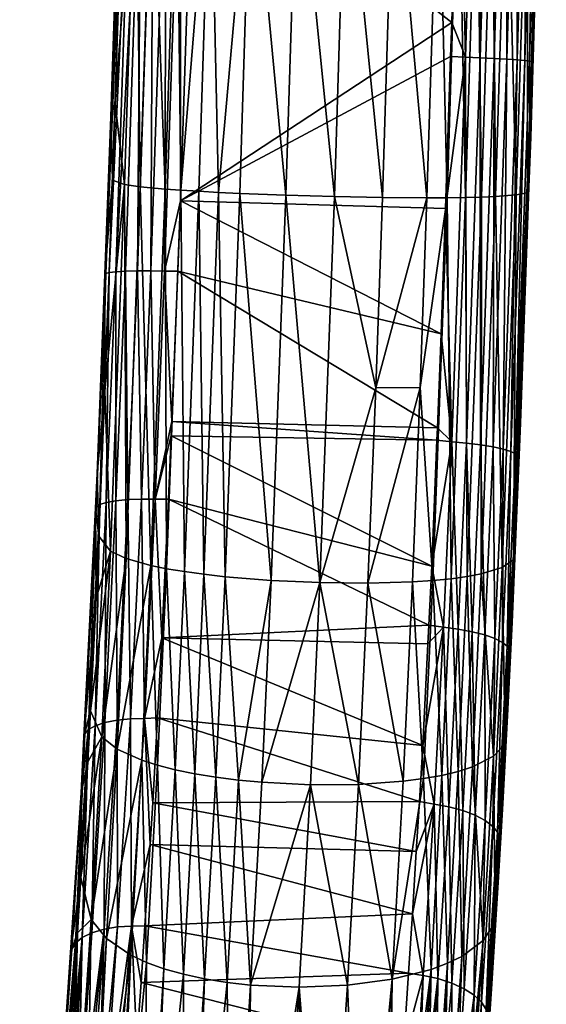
# Model space of a CAD drawing. Extents: x -0.094 to 0.094, y -0.18 to -0.001.
# Tile 25 of 256: x 0.012 to 0.022, y -0.162 to -0.143. Entities that reach past the tile are written whole.
import ezdxf

# ---------------------------------------------------------------- set-up
doc = ezdxf.new("R2010")
doc.units = 0
doc.layers.add('mesh', color=7, linetype='CONTINUOUS')

msp = doc.modelspace()

# ---------------------------------------------------------------- meshes
at = {"layer": 'mesh'}
mesh = msp.add_polyface(dxfattribs=at)
corners = [(0.020591, -0.136259, 0.09062), (0.020534, -0.138288, 0.090631), (0.01539, -0.138175, 0.091021), (0.015603, -0.1298, 0.091002), (0.015369, -0.139008, 0.091023), (0.01536, -0.139332, 0.091024), (0.020395, -0.143253, 0.090656), (0.014844, -0.138992, 0.090952), (0.014537, -0.148086, 0.091244), (0.014583, -0.138984, 0.090828), (0.015113, -0.139, 0.091016), (0.014806, -0.148091, 0.091308), (0.013914, -0.140362, 0.089634), (0.013955, -0.138967, 0.089632), (0.013968, -0.138967, 0.089886), (0.013759, -0.145087, 0.089735), (0.014035, -0.138969, 0.090154), (0.013659, -0.14814, 0.090178), (0.014163, -0.138972, 0.090414), (0.013727, -0.148121, 0.090445), (0.01435, -0.138977, 0.090644), (0.013855, -0.148104, 0.090705), (0.014856, -0.129779, 0.090816), (0.015118, -0.129787, 0.09094), (0.015386, -0.129794, 0.091003), (0.014623, -0.129773, 0.090633), (0.014436, -0.129769, 0.090402), (0.014307, -0.129766, 0.090143), (0.01424, -0.129765, 0.089875), (0.022135, -0.136303, 0.089254), (0.021944, -0.144012, 0.089074), (0.021908, -0.144003, 0.089329), (0.022041, -0.136301, 0.089545), (0.021815, -0.143991, 0.08962), (0.020888, -0.136268, 0.090551), (0.020661, -0.143924, 0.090624), (0.020775, -0.129711, 0.090587), (0.021448, -0.136283, 0.090286), (0.021465, -0.143964, 0.09015), (0.021222, -0.143949, 0.09036), (0.021692, -0.13629, 0.090076), (0.021175, -0.136276, 0.090446), (0.020949, -0.143936, 0.090519), (0.022165, -0.136304, 0.089005), (0.021892, -0.136296, 0.089825), (0.021666, -0.143978, 0.089899), (0.014016, -0.139354, 0.088276), (0.01414, -0.135433, 0.088212), (0.014229, -0.129765, 0.089618), (0.022107, -0.139496, 0.08849), (0.022233, -0.13523, 0.088434), (0.01425, -0.139383, 0.086397), (0.014333, -0.146449, 0.085695), (0.014561, -0.139399, 0.085537), (0.014818, -0.146494, 0.084943), (0.015045, -0.139415, 0.084782), (0.015124, -0.146516, 0.084618), (0.015698, -0.139431, 0.084166), (0.022084, -0.139507, 0.086572), (0.021867, -0.146565, 0.086752), (0.021866, -0.139509, 0.085698), (0.021464, -0.139508, 0.084922), (0.021648, -0.146608, 0.08588), (0.021194, -0.139507, 0.084581), (0.021245, -0.14664, 0.085105), (0.020879, -0.139504, 0.084278), (0.020973, -0.146651, 0.084765), (0.020524, -0.139501, 0.084014), (0.020658, -0.146659, 0.084461), (0.020133, -0.139498, 0.083792), (0.020302, -0.146664, 0.084197), (0.019268, -0.139488, 0.083485), (0.019911, -0.146666, 0.083974), (0.018334, -0.139476, 0.083368), (0.019044, -0.146659, 0.083664), (0.01739, -0.139462, 0.083445), (0.01811, -0.146642, 0.083544), (0.016493, -0.139447, 0.083715), (0.017164, -0.146614, 0.083617)]
mesh.append_faces([[corners[k] for k in face] for face in [(0, 1, 2, 2), (3, 0, 2, 2), (1, 4, 2, 2), (1, 5, 4, 4), (6, 5, 1, 1), (7, 8, 9, 9), (10, 11, 7, 7), (12, 13, 14, 14), (14, 15, 12, 12), (16, 17, 14, 14), (18, 19, 16, 16), (20, 21, 18, 18), (10, 4, 5, 5), (2, 4, 10, 10), (22, 7, 9, 9), (23, 10, 7, 7), (24, 2, 10, 10), (20, 25, 9, 9), (18, 25, 20, 20), (16, 26, 18, 18), (14, 27, 16, 16), (13, 28, 14, 14), (29, 30, 31, 31), (32, 31, 33, 33), (32, 29, 31, 31), (1, 34, 35, 35), (0, 34, 1, 1), (0, 36, 34, 34), (37, 38, 39, 39), (37, 40, 38, 38), (41, 39, 42, 42), (41, 37, 39, 39), (29, 43, 30, 30), (44, 33, 45, 45), (44, 32, 33, 33), (40, 45, 38, 38), (40, 44, 45, 45), (34, 42, 35, 35), (34, 41, 42, 42), (46, 13, 12, 12), (47, 13, 46, 46), (47, 48, 13, 13), (43, 49, 30, 30), (43, 50, 49, 49), (51, 47, 46, 46), (52, 53, 51, 51), (54, 55, 53, 53), (56, 57, 55, 55), (58, 49, 50, 50), (58, 59, 49, 49), (60, 59, 58, 58), (61, 62, 60, 60), (63, 64, 61, 61), (65, 66, 63, 63), (67, 68, 65, 65), (69, 70, 67, 67), (71, 72, 69, 69), (73, 74, 71, 71), (75, 76, 73, 73), (77, 78, 75, 75)]])
mesh = msp.add_polyface(dxfattribs=at)
corners = [(0.013659, -0.14814, 0.090178), (0.013641, -0.148152, 0.090016), (0.013759, -0.145087, 0.089735), (0.014844, -0.138992, 0.090952), (0.014806, -0.148091, 0.091308), (0.014537, -0.148086, 0.091244), (0.013968, -0.138967, 0.089886), (0.014035, -0.138969, 0.090154), (0.013727, -0.148121, 0.090445), (0.014163, -0.138972, 0.090414), (0.013855, -0.148104, 0.090705), (0.01435, -0.138977, 0.090644), (0.014042, -0.148092, 0.090935), (0.014276, -0.148086, 0.091119), (0.014583, -0.138984, 0.090828), (0.021908, -0.144003, 0.089329), (0.021944, -0.144012, 0.089074), (0.02191, -0.145221, 0.089085), (0.021815, -0.143991, 0.08962), (0.021637, -0.151649, 0.08994), (0.020534, -0.138288, 0.090631), (0.020661, -0.143924, 0.090624), (0.020395, -0.143253, 0.090656), (0.020372, -0.143912, 0.090695), (0.020272, -0.146875, 0.090868), (0.020394, -0.151414, 0.091216), (0.021222, -0.143949, 0.09036), (0.021465, -0.143964, 0.09015), (0.021197, -0.151514, 0.090751), (0.020949, -0.143936, 0.090519), (0.020954, -0.151474, 0.090958), (0.021666, -0.143978, 0.089899), (0.021545, -0.151604, 0.090228), (0.021397, -0.151558, 0.090503), (0.020681, -0.15144, 0.091114), (0.013843, -0.144829, 0.088365), (0.014016, -0.139354, 0.088276), (0.013789, -0.146319, 0.088449), (0.013642, -0.150429, 0.08868), (0.013914, -0.140362, 0.089634), (0.02193, -0.145481, 0.088567), (0.022107, -0.139496, 0.08849), (0.021896, -0.146458, 0.088649), (0.01425, -0.139383, 0.086397), (0.018913, -0.150366, 0.08394), (0.019044, -0.146659, 0.083664), (0.01811, -0.146642, 0.083544), (0.016493, -0.139447, 0.083715), (0.015698, -0.139431, 0.084166), (0.015853, -0.146559, 0.084085), (0.014022, -0.146404, 0.086553), (0.014333, -0.146449, 0.085695), (0.014818, -0.146494, 0.084943), (0.014561, -0.139399, 0.085537), (0.015124, -0.146516, 0.084618), (0.015045, -0.139415, 0.084782), (0.015471, -0.146538, 0.084331), (0.021867, -0.146565, 0.086752), (0.021866, -0.139509, 0.085698), (0.021648, -0.146608, 0.08588), (0.021464, -0.139508, 0.084922), (0.021245, -0.14664, 0.085105), (0.021194, -0.139507, 0.084581), (0.020973, -0.146651, 0.084765), (0.020879, -0.139504, 0.084278), (0.020658, -0.146659, 0.084461), (0.020524, -0.139501, 0.084014), (0.020302, -0.146664, 0.084197), (0.020133, -0.139498, 0.083792), (0.019911, -0.146666, 0.083974), (0.019268, -0.139488, 0.083485), (0.018334, -0.139476, 0.083368), (0.01739, -0.139462, 0.083445), (0.017164, -0.146614, 0.083617), (0.016267, -0.146579, 0.083883), (0.015115, -0.146721, 0.091217), (0.01536, -0.139332, 0.091024), (0.020188, -0.149316, 0.091011), (0.015061, -0.148096, 0.091354), (0.015113, -0.139, 0.091016)]
mesh.append_faces([[corners[k] for k in face] for face in [(0, 1, 2, 2), (3, 4, 5, 5), (6, 0, 2, 2), (7, 8, 0, 0), (9, 10, 8, 8), (11, 12, 10, 10), (13, 12, 11, 11), (13, 14, 5, 5), (11, 14, 13, 13), (15, 16, 17, 17), (18, 15, 19, 19), (20, 21, 22, 22), (21, 23, 22, 22), (21, 24, 23, 23), (25, 24, 21, 21), (26, 27, 28, 28), (29, 26, 30, 30), (31, 18, 32, 32), (27, 31, 33, 33), (21, 29, 34, 34), (2, 35, 36, 36), (2, 37, 35, 35), (1, 37, 2, 2), (1, 38, 37, 37), (36, 39, 2, 2), (16, 40, 17, 17), (16, 41, 40, 40), (40, 42, 17, 17), (43, 36, 35, 35), (44, 45, 46, 46), (47, 48, 49, 49), (50, 35, 37, 37), (50, 43, 35, 35), (51, 43, 50, 50), (52, 53, 51, 51), (54, 55, 52, 52), (56, 48, 54, 54), (56, 49, 48, 48), (57, 40, 41, 41), (57, 42, 40, 40), (58, 59, 57, 57), (60, 61, 59, 59), (62, 63, 61, 61), (64, 65, 63, 63), (66, 67, 65, 65), (68, 69, 67, 67), (70, 45, 69, 69), (71, 46, 45, 45), (72, 73, 46, 46), (47, 74, 73, 73), (49, 74, 47, 47), (22, 75, 76, 76), (75, 77, 78, 78), (75, 24, 77, 77), (75, 23, 24, 24), (22, 23, 75, 75), (79, 75, 4, 4), (75, 78, 4, 4), (79, 76, 75, 75)]])
mesh = msp.add_polyface(dxfattribs=at)
corners = [(0.014936, -0.151299, 0.091673), (0.020103, -0.151386, 0.091325), (0.020003, -0.15384, 0.091697), (0.014947, -0.151024, 0.091646), (0.020113, -0.151144, 0.091288), (0.015061, -0.148096, 0.091354), (0.020188, -0.149316, 0.091011), (0.021473, -0.155399, 0.090675), (0.021637, -0.151649, 0.08994), (0.021596, -0.153616, 0.08998), (0.021668, -0.151679, 0.089774), (0.02191, -0.145221, 0.089085), (0.021908, -0.144003, 0.089329), (0.021545, -0.151604, 0.090228), (0.021382, -0.155324, 0.090956), (0.021815, -0.143991, 0.08962), (0.020394, -0.151414, 0.091216), (0.020272, -0.146875, 0.090868), (0.020235, -0.155026, 0.091919), (0.019945, -0.154987, 0.092016), (0.020954, -0.151474, 0.090958), (0.021036, -0.155178, 0.091467), (0.020793, -0.155116, 0.091669), (0.021197, -0.151514, 0.090751), (0.021222, -0.143949, 0.09036), (0.020681, -0.15144, 0.091114), (0.020521, -0.155065, 0.091821), (0.020949, -0.143936, 0.090519), (0.021397, -0.151558, 0.090503), (0.021235, -0.155249, 0.091225), (0.021666, -0.143978, 0.089899), (0.021465, -0.143964, 0.09015), (0.020661, -0.143924, 0.090624), (0.021567, -0.154934, 0.089722), (0.021503, -0.155428, 0.090536), (0.021634, -0.153368, 0.089444), (0.021732, -0.151053, 0.089033), (0.021896, -0.146458, 0.088649), (0.019781, -0.150362, 0.084257), (0.018913, -0.150366, 0.08394), (0.018762, -0.154169, 0.084451), (0.019911, -0.146666, 0.083974), (0.020302, -0.146664, 0.084197), (0.021648, -0.146608, 0.08588), (0.021598, -0.153715, 0.087561), (0.021867, -0.146565, 0.086752), (0.021375, -0.153865, 0.086697), (0.021245, -0.14664, 0.085105), (0.020969, -0.15399, 0.085924), (0.020973, -0.146651, 0.084765), (0.020696, -0.154041, 0.085582), (0.020658, -0.146659, 0.084461), (0.020379, -0.154084, 0.085275), (0.020023, -0.154118, 0.085006), (0.01963, -0.154144, 0.084777), (0.019044, -0.146659, 0.083664), (0.021205, -0.157539, 0.087569), (0.021432, -0.157296, 0.088414)]
mesh.append_faces([[corners[k] for k in face] for face in [(0, 1, 2, 2), (3, 4, 1, 1), (5, 6, 4, 4), (7, 8, 9, 9), (8, 10, 9, 9), (8, 11, 10, 10), (12, 11, 8, 8), (13, 7, 14, 14), (13, 8, 7, 7), (15, 8, 13, 13), (16, 6, 17, 17), (4, 6, 16, 16), (16, 1, 4, 4), (16, 2, 1, 1), (18, 2, 16, 16), (18, 19, 2, 2), (20, 21, 22, 22), (20, 23, 21, 21), (24, 23, 20, 20), (25, 22, 26, 26), (25, 20, 22, 22), (27, 20, 25, 25), (28, 14, 29, 29), (28, 13, 14, 14), (30, 13, 28, 28), (23, 29, 21, 21), (23, 28, 29, 29), (31, 28, 23, 23), (16, 26, 18, 18), (16, 25, 26, 26), (32, 25, 16, 16), (9, 33, 34, 34), (9, 35, 33, 33), (10, 35, 9, 9), (10, 36, 35, 35), (11, 36, 10, 10), (11, 37, 36, 36), (38, 39, 40, 40), (38, 41, 39, 39), (42, 41, 38, 38), (43, 44, 45, 45), (43, 46, 44, 44), (47, 46, 43, 43), (47, 48, 46, 46), (49, 48, 47, 47), (49, 50, 48, 48), (51, 50, 49, 49), (51, 52, 50, 50), (42, 52, 51, 51), (42, 53, 52, 52), (38, 53, 42, 42), (38, 54, 53, 53), (40, 54, 38, 38), (41, 55, 39, 39), (56, 46, 48, 48), (57, 44, 46, 46), (33, 35, 44, 44), (44, 37, 45, 45), (44, 36, 37, 37), (35, 36, 44, 44)]])
mesh = msp.add_polyface(dxfattribs=at)
corners = [(0.014879, -0.152534, 0.091918), (0.020003, -0.15384, 0.091697), (0.019945, -0.154987, 0.092016), (0.014936, -0.151299, 0.091673), (0.014947, -0.151024, 0.091646), (0.020103, -0.151386, 0.091325), (0.015061, -0.148096, 0.091354), (0.020113, -0.151144, 0.091288), (0.013474, -0.15268, 0.090741), (0.013458, -0.152709, 0.090544), (0.013492, -0.152031, 0.090372), (0.014537, -0.148086, 0.091244), (0.014806, -0.148091, 0.091308), (0.014624, -0.152534, 0.091863), (0.014142, -0.15681, 0.092853), (0.014093, -0.152543, 0.091674), (0.014355, -0.152533, 0.091798), (0.013879, -0.156836, 0.092731), (0.013859, -0.152565, 0.091491), (0.013644, -0.156882, 0.092553), (0.013671, -0.152597, 0.091262), (0.013456, -0.156946, 0.092331), (0.013542, -0.152636, 0.091005), (0.013325, -0.157022, 0.092082), (0.013256, -0.157103, 0.091826), (0.014276, -0.148086, 0.091119), (0.014042, -0.148092, 0.090935), (0.013855, -0.148104, 0.090705), (0.013727, -0.148121, 0.090445), (0.013659, -0.14814, 0.090178), (0.013641, -0.148152, 0.090016), (0.014412, -0.156803, 0.092918), (0.013642, -0.150429, 0.08868), (0.013524, -0.153252, 0.089064), (0.013473, -0.15446, 0.089229), (0.013236, -0.157159, 0.091678), (0.014022, -0.146404, 0.086553), (0.013789, -0.146319, 0.088449), (0.017827, -0.154159, 0.08431), (0.018762, -0.154169, 0.084451), (0.018913, -0.150366, 0.08394), (0.01375, -0.153549, 0.087188), (0.014539, -0.153826, 0.085615), (0.014667, -0.157716, 0.086117), (0.014845, -0.153888, 0.0853), (0.014058, -0.153692, 0.086347), (0.014333, -0.146449, 0.085695), (0.014818, -0.146494, 0.084943), (0.015124, -0.146516, 0.084618), (0.015191, -0.153945, 0.085025), (0.015471, -0.146538, 0.084331), (0.015572, -0.153997, 0.084791), (0.016882, -0.154116, 0.08436), (0.016267, -0.146579, 0.083883), (0.015985, -0.154043, 0.084601), (0.017164, -0.146614, 0.083617), (0.01811, -0.146642, 0.083544), (0.015853, -0.146559, 0.084085), (0.014754, -0.155234, 0.092463)]
mesh.append_faces([[corners[k] for k in face] for face in [(0, 1, 2, 2), (3, 1, 0, 0), (4, 5, 3, 3), (6, 7, 4, 4), (8, 9, 10, 10), (11, 12, 13, 13), (13, 3, 0, 0), (13, 4, 3, 3), (12, 4, 13, 13), (12, 6, 4, 4), (14, 15, 16, 16), (17, 18, 15, 15), (19, 20, 18, 18), (21, 22, 20, 20), (23, 8, 22, 22), (24, 9, 8, 8), (15, 25, 16, 16), (15, 26, 25, 25), (18, 26, 15, 15), (18, 27, 26, 26), (20, 27, 18, 18), (20, 28, 27, 27), (22, 28, 20, 20), (22, 29, 28, 28), (8, 29, 22, 22), (8, 30, 29, 29), (10, 30, 8, 8), (16, 13, 31, 31), (16, 11, 13, 13), (25, 11, 16, 16), (10, 32, 30, 30), (10, 33, 32, 32), (9, 33, 10, 10), (9, 34, 33, 33), (35, 34, 9, 9), (36, 37, 32, 32), (38, 39, 40, 40), (33, 34, 41, 41), (42, 43, 44, 44), (41, 32, 33, 33), (41, 36, 32, 32), (45, 36, 41, 41), (45, 46, 36, 36), (42, 46, 45, 45), (42, 47, 46, 46), (44, 47, 42, 42), (44, 48, 47, 47), (49, 48, 44, 44), (49, 50, 48, 48), (51, 50, 49, 49), (52, 53, 54, 54), (52, 55, 53, 53), (38, 55, 52, 52), (38, 56, 55, 55), (40, 56, 38, 38), (51, 57, 50, 50), (57, 54, 53, 53), (51, 54, 57, 57), (0, 2, 58, 58), (13, 0, 58, 58)]])
mesh = msp.add_polyface(dxfattribs=at)
corners = [(0.014577, -0.15845, 0.093535), (0.019704, -0.159392, 0.093546), (0.014523, -0.159262, 0.093924), (0.014668, -0.156795, 0.092984), (0.019763, -0.15842, 0.093132), (0.012997, -0.161299, 0.093592), (0.012974, -0.161364, 0.093466), (0.013181, -0.158251, 0.091956), (0.014412, -0.156803, 0.092918), (0.013236, -0.157159, 0.091678), (0.013256, -0.157103, 0.091826), (0.014142, -0.15681, 0.092853), (0.014355, -0.152533, 0.091798), (0.013879, -0.156836, 0.092731), (0.014093, -0.152543, 0.091674), (0.013644, -0.156882, 0.092553), (0.013859, -0.152565, 0.091491), (0.013456, -0.156946, 0.092331), (0.013671, -0.152597, 0.091262), (0.013325, -0.157022, 0.092082), (0.013542, -0.152636, 0.091005), (0.013474, -0.15268, 0.090741), (0.013458, -0.152709, 0.090544), (0.013069, -0.161182, 0.093834), (0.013201, -0.161071, 0.09407), (0.013391, -0.160977, 0.094281), (0.013627, -0.160907, 0.094451), (0.013891, -0.160865, 0.094569), (0.014162, -0.160851, 0.094634), (0.013364, -0.156653, 0.089778), (0.013473, -0.15446, 0.089229), (0.013314, -0.157652, 0.090028), (0.013176, -0.159904, 0.090986), (0.014058, -0.153692, 0.086347), (0.01375, -0.153549, 0.087188), (0.013581, -0.157165, 0.087944), (0.013378, -0.160722, 0.089249), (0.013885, -0.157403, 0.087128), (0.014539, -0.153826, 0.085615), (0.014667, -0.157716, 0.086117), (0.014792, -0.161678, 0.087274), (0.015011, -0.157804, 0.085853), (0.014363, -0.157619, 0.08642), (0.01445, -0.161554, 0.087525), (0.013675, -0.161089, 0.088479), (0.014148, -0.161413, 0.087811), (0.015392, -0.157882, 0.08563), (0.015572, -0.153997, 0.084791), (0.015191, -0.153945, 0.085025), (0.014845, -0.153888, 0.0853), (0.015172, -0.161786, 0.087063), (0.016242, -0.158004, 0.085316), (0.015985, -0.154043, 0.084601), (0.015804, -0.157949, 0.085451), (0.016882, -0.154116, 0.08436), (0.016021, -0.161946, 0.086763), (0.016478, -0.161997, 0.086678), (0.0167, -0.158047, 0.085228), (0.015583, -0.161876, 0.086892), (0.014754, -0.155234, 0.092463), (0.019828, -0.157333, 0.092668), (0.014624, -0.152534, 0.091863)]
mesh.append_faces([[corners[k] for k in face] for face in [(0, 1, 2, 2), (3, 4, 0, 0), (5, 6, 7, 7), (8, 3, 0, 0), (7, 9, 10, 10), (11, 12, 8, 8), (13, 14, 11, 11), (15, 16, 13, 13), (17, 18, 15, 15), (19, 20, 17, 17), (10, 21, 19, 19), (9, 22, 10, 10), (10, 5, 7, 7), (19, 23, 10, 10), (17, 24, 19, 19), (15, 25, 17, 17), (13, 26, 15, 15), (11, 27, 13, 13), (11, 28, 27, 27), (8, 28, 11, 11), (8, 2, 28, 28), (0, 2, 8, 8), (9, 29, 30, 30), (7, 29, 9, 9), (7, 31, 29, 29), (32, 31, 7, 7), (33, 34, 35, 35), (36, 35, 32, 32), (37, 35, 36, 36), (37, 33, 35, 35), (38, 33, 37, 37), (35, 31, 32, 32), (35, 29, 31, 31), (34, 29, 35, 35), (34, 30, 29, 29), (39, 40, 41, 41), (42, 43, 39, 39), (44, 45, 42, 42), (46, 47, 48, 48), (49, 41, 48, 48), (49, 39, 41, 41), (38, 42, 39, 39), (37, 42, 38, 38), (37, 44, 42, 42), (36, 44, 37, 37), (41, 46, 48, 48), (41, 50, 46, 46), (40, 50, 41, 41), (51, 52, 53, 53), (51, 54, 52, 52), (55, 51, 53, 53), (56, 57, 51, 51), (47, 53, 52, 52), (46, 53, 47, 47), (46, 58, 53, 53), (50, 58, 46, 46), (59, 60, 3, 3), (8, 59, 3, 3), (8, 61, 59, 59)]])
mesh = msp.add_polyface(dxfattribs=at)
corners = [(0.014577, -0.15845, 0.093535), (0.019763, -0.15842, 0.093132), (0.019704, -0.159392, 0.093546), (0.014668, -0.156795, 0.092984), (0.019828, -0.157333, 0.092668), (0.021473, -0.155399, 0.090675), (0.021314, -0.159107, 0.091665), (0.021282, -0.159019, 0.091864), (0.021503, -0.155428, 0.090536), (0.021596, -0.153616, 0.08998), (0.021382, -0.155324, 0.090956), (0.021192, -0.158906, 0.092132), (0.019631, -0.160606, 0.094064), (0.020051, -0.158473, 0.093043), (0.020235, -0.155026, 0.091919), (0.019927, -0.15535, 0.092117), (0.019945, -0.154987, 0.092016), (0.020793, -0.155116, 0.091669), (0.020849, -0.15869, 0.092618), (0.020608, -0.158599, 0.092809), (0.021036, -0.155178, 0.091467), (0.020521, -0.155065, 0.091821), (0.020336, -0.158526, 0.092952), (0.02128, -0.159778, 0.091871), (0.021235, -0.155249, 0.091225), (0.021047, -0.158794, 0.092388), (0.021295, -0.160002, 0.091459), (0.021388, -0.158461, 0.090775), (0.021476, -0.156744, 0.090262), (0.021567, -0.154934, 0.089722), (0.021432, -0.157296, 0.088414), (0.021205, -0.157539, 0.087569), (0.021239, -0.160777, 0.089694), (0.020795, -0.157747, 0.08681), (0.021007, -0.161127, 0.088888), (0.02052, -0.157835, 0.086473), (0.020591, -0.161437, 0.088166), (0.020202, -0.157912, 0.086169), (0.020314, -0.161572, 0.087846), (0.019844, -0.157976, 0.085902), (0.019993, -0.161693, 0.087559), (0.019451, -0.158027, 0.085673), (0.019237, -0.161883, 0.08709), (0.0167, -0.158047, 0.085228), (0.016882, -0.154116, 0.08436), (0.016242, -0.158004, 0.085316), (0.017827, -0.154159, 0.08431), (0.018581, -0.158089, 0.085343), (0.017645, -0.158095, 0.085192), (0.018363, -0.162, 0.08678), (0.018762, -0.154169, 0.084451), (0.01963, -0.154144, 0.084777), (0.020023, -0.154118, 0.085006), (0.020379, -0.154084, 0.085275), (0.020696, -0.154041, 0.085582), (0.020969, -0.15399, 0.085924), (0.021375, -0.153865, 0.086697), (0.021598, -0.153715, 0.087561), (0.014754, -0.155234, 0.092463)]
mesh.append_faces([[corners[k] for k in face] for face in [(0, 1, 2, 2), (3, 4, 1, 1), (5, 6, 7, 7), (5, 8, 6, 6), (9, 8, 5, 5), (10, 7, 11, 11), (10, 5, 7, 7), (12, 2, 13, 13), (14, 15, 16, 16), (14, 4, 15, 15), (13, 4, 14, 14), (13, 1, 4, 4), (2, 1, 13, 13), (17, 18, 19, 19), (17, 20, 18, 18), (21, 19, 22, 22), (21, 17, 19, 19), (6, 23, 7, 7), (24, 11, 25, 25), (24, 10, 11, 11), (20, 25, 18, 18), (20, 24, 25, 25), (14, 22, 13, 13), (14, 21, 22, 22), (6, 26, 23, 23), (6, 27, 26, 26), (8, 27, 6, 6), (8, 28, 27, 27), (29, 28, 8, 8), (30, 28, 29, 29), (31, 32, 30, 30), (33, 34, 31, 31), (35, 36, 33, 33), (37, 38, 35, 35), (39, 40, 37, 37), (41, 42, 39, 39), (32, 28, 30, 30), (32, 27, 28, 28), (43, 44, 45, 45), (43, 46, 44, 44), (47, 42, 41, 41), (48, 49, 47, 47), (48, 46, 43, 43), (47, 46, 48, 48), (47, 50, 46, 46), (41, 50, 47, 47), (41, 51, 50, 50), (39, 51, 41, 41), (39, 52, 51, 51), (37, 52, 39, 39), (37, 53, 52, 52), (35, 53, 37, 37), (35, 54, 53, 53), (33, 54, 35, 35), (33, 55, 54, 54), (31, 55, 33, 33), (30, 56, 31, 31), (29, 57, 30, 30), (58, 15, 4, 4), (58, 16, 15, 15)]])
mesh = msp.add_polyface(dxfattribs=at)
corners = [(0.01313, -0.16768, 0.09812), (0.013508, -0.164947, 0.096641), (0.013609, -0.164939, 0.096671), (0.013203, -0.166371, 0.097283), (0.013348, -0.164982, 0.096552), (0.01323, -0.165007, 0.096487), (0.012969, -0.166426, 0.097105), (0.013114, -0.165052, 0.096383), (0.012999, -0.165098, 0.09628), (0.012926, -0.165147, 0.096175), (0.012779, -0.166509, 0.096887), (0.013627, -0.160907, 0.094451), (0.013891, -0.160865, 0.094569), (0.014162, -0.160851, 0.094634), (0.014348, -0.161946, 0.095207), (0.014267, -0.163099, 0.095806), (0.01442, -0.160846, 0.094681), (0.014523, -0.159262, 0.093924), (0.013391, -0.160977, 0.094281), (0.013201, -0.161071, 0.09407), (0.013256, -0.157103, 0.091826), (0.013069, -0.161182, 0.093834), (0.012997, -0.161299, 0.093592), (0.013325, -0.157022, 0.092082), (0.013456, -0.156946, 0.092331), (0.013644, -0.156882, 0.092553), (0.013879, -0.156836, 0.092731), (0.013111, -0.160978, 0.091443), (0.012698, -0.165495, 0.09547), (0.012754, -0.166097, 0.094147), (0.012974, -0.161364, 0.093466), (0.013176, -0.159904, 0.090986), (0.013181, -0.158251, 0.091956), (0.013849, -0.167831, 0.09097), (0.01445, -0.161554, 0.087525), (0.014148, -0.161413, 0.087811), (0.012853, -0.16653, 0.093343), (0.013378, -0.160722, 0.089249), (0.014667, -0.157716, 0.086117), (0.014792, -0.161678, 0.087274), (0.014363, -0.157619, 0.08642), (0.013675, -0.161089, 0.088479), (0.013344, -0.167485, 0.091585), (0.014517, -0.168114, 0.090483), (0.015172, -0.161786, 0.087063), (0.013816, -0.164922, 0.096733), (0.01256, -0.166789, 0.096286), (0.01272, -0.165377, 0.095702), (0.012827, -0.165214, 0.096032), (0.012603, -0.16667, 0.096526), (0.013837, -0.16715, 0.097918), (0.014138, -0.164931, 0.096758), (0.012706, -0.166559, 0.096769), (0.013732, -0.16775, 0.091113), (0.014399, -0.168064, 0.09057), (0.012962, -0.167004, 0.092461), (0.013266, -0.167387, 0.091764), (0.01516, -0.168279, 0.090217)]
mesh.append_faces([[corners[k] for k in face] for face in [(0, 1, 2, 2), (0, 3, 1, 1), (3, 4, 1, 1), (3, 5, 4, 4), (6, 5, 3, 3), (6, 7, 5, 5), (8, 7, 6, 6), (9, 8, 10, 10), (11, 5, 7, 7), (11, 4, 5, 5), (11, 1, 4, 4), (12, 1, 11, 11), (12, 2, 1, 1), (13, 2, 12, 12), (13, 14, 15, 15), (13, 16, 14, 14), (17, 16, 13, 13), (7, 18, 11, 11), (7, 19, 18, 18), (8, 19, 7, 7), (8, 9, 19, 19), (20, 21, 22, 22), (23, 19, 21, 21), (24, 18, 19, 19), (25, 11, 18, 18), (26, 12, 11, 11), (27, 28, 29, 29), (27, 30, 28, 28), (31, 30, 27, 27), (31, 32, 30, 30), (33, 34, 35, 35), (27, 29, 36, 36), (37, 31, 27, 27), (38, 34, 39, 39), (40, 35, 34, 34), (41, 42, 35, 35), (39, 43, 44, 44), (0, 2, 45, 45), (46, 28, 47, 47), (47, 48, 49, 49), (50, 45, 51, 51), (48, 9, 52, 52), (47, 28, 30, 30), (45, 15, 51, 51), (45, 13, 15, 15), (45, 2, 13, 13), (22, 47, 30, 30), (21, 47, 22, 22), (21, 48, 47, 47), (19, 48, 21, 21), (19, 9, 48, 48), (42, 53, 35, 35), (54, 39, 34, 34), (37, 55, 56, 56), (27, 55, 37, 37), (36, 55, 27, 27), (56, 42, 41, 41), (37, 56, 41, 41), (54, 43, 39, 39), (43, 57, 44, 44)]])
mesh = msp.add_polyface(dxfattribs=at)
corners = [(0.014267, -0.163099, 0.095806), (0.019453, -0.163235, 0.095427), (0.019322, -0.165184, 0.096437), (0.014348, -0.161946, 0.095207), (0.019553, -0.161764, 0.094665), (0.01442, -0.160846, 0.094681), (0.019631, -0.160606, 0.094064), (0.014523, -0.159262, 0.093924), (0.019704, -0.159392, 0.093546), (0.020975, -0.162331, 0.093759), (0.021064, -0.16247, 0.093504), (0.020803, -0.16583, 0.095387), (0.021192, -0.158906, 0.092132), (0.021282, -0.159019, 0.091864), (0.020051, -0.158473, 0.093043), (0.019838, -0.161807, 0.094621), (0.019604, -0.165227, 0.096391), (0.020608, -0.158599, 0.092809), (0.020634, -0.162068, 0.094221), (0.020394, -0.161958, 0.094402), (0.020849, -0.15869, 0.092618), (0.020336, -0.158526, 0.092952), (0.020123, -0.16187, 0.094536), (0.021094, -0.162584, 0.093291), (0.02128, -0.159778, 0.091871), (0.020831, -0.162195, 0.094003), (0.020733, -0.165748, 0.095535), (0.021047, -0.158794, 0.092388), (0.020402, -0.165484, 0.096002), (0.019721, -0.165245, 0.096373), (0.021175, -0.161974, 0.092335), (0.021295, -0.160002, 0.091459), (0.019156, -0.168237, 0.090581), (0.019993, -0.161693, 0.087559), (0.019237, -0.161883, 0.08709), (0.019858, -0.167989, 0.091104), (0.020314, -0.161572, 0.087846), (0.020388, -0.167662, 0.091767), (0.021007, -0.161127, 0.088888), (0.020591, -0.161437, 0.088166), (0.021239, -0.160777, 0.089694), (0.018363, -0.162, 0.08678), (0.018609, -0.16837, 0.090288), (0.021205, -0.157539, 0.087569), (0.020795, -0.157747, 0.08681), (0.02052, -0.157835, 0.086473), (0.020202, -0.157912, 0.086169), (0.019844, -0.157976, 0.085902), (0.021388, -0.158461, 0.090775), (0.015371, -0.168333, 0.09013), (0.016021, -0.161946, 0.086763), (0.015583, -0.161876, 0.086892), (0.018581, -0.158089, 0.085343), (0.017645, -0.158095, 0.085192), (0.017424, -0.162039, 0.08664), (0.016478, -0.161997, 0.086678), (0.016412, -0.168466, 0.08995), (0.015804, -0.157949, 0.085451), (0.016242, -0.158004, 0.085316), (0.0167, -0.158047, 0.085228), (0.020088, -0.165346, 0.096225), (0.020888, -0.16623, 0.09455), (0.020153, -0.167837, 0.091414), (0.02057, -0.167487, 0.092114), (0.020813, -0.167092, 0.09289), (0.020854, -0.166653, 0.093736), (0.017925, -0.168442, 0.090103), (0.016085, -0.168424, 0.090007), (0.015172, -0.161786, 0.087063), (0.01516, -0.168279, 0.090217)]
mesh.append_faces([[corners[k] for k in face] for face in [(0, 1, 2, 2), (3, 1, 0, 0), (3, 4, 1, 1), (5, 4, 3, 3), (5, 6, 4, 4), (7, 6, 5, 5), (7, 8, 6, 6), (9, 10, 11, 11), (12, 10, 9, 9), (12, 13, 10, 10), (6, 14, 15, 15), (1, 15, 16, 16), (4, 15, 1, 1), (4, 6, 15, 15), (17, 18, 19, 19), (17, 20, 18, 18), (21, 19, 22, 22), (21, 17, 19, 19), (13, 23, 10, 10), (13, 24, 23, 23), (25, 9, 26, 26), (27, 9, 25, 25), (27, 12, 9, 9), (18, 28, 19, 19), (18, 25, 28, 28), (20, 25, 18, 18), (20, 27, 25, 25), (15, 22, 29, 29), (14, 22, 15, 15), (14, 21, 22, 22), (24, 30, 23, 23), (24, 31, 30, 30), (32, 33, 34, 34), (33, 35, 36, 36), (37, 38, 39, 39), (30, 31, 40, 40), (41, 42, 34, 34), (43, 38, 40, 40), (44, 39, 38, 38), (45, 36, 39, 39), (46, 33, 36, 36), (47, 34, 33, 33), (31, 48, 40, 40), (49, 50, 51, 51), (52, 41, 34, 34), (53, 54, 41, 41), (55, 54, 53, 53), (55, 56, 54, 54), (50, 57, 51, 51), (55, 58, 50, 50), (53, 59, 55, 55), (22, 19, 60, 60), (23, 30, 61, 61), (62, 39, 36, 36), (38, 63, 40, 40), (40, 61, 30, 30), (64, 65, 40, 40), (54, 66, 41, 41), (67, 55, 50, 50), (68, 69, 51, 51)]])
mesh = msp.add_polyface(dxfattribs=at)
corners = [(0.014138, -0.164931, 0.096758), (0.019207, -0.166644, 0.097197), (0.013837, -0.16715, 0.097918), (0.019322, -0.165184, 0.096437), (0.014267, -0.163099, 0.095806), (0.018796, -0.168983, 0.098443), (0.020123, -0.16187, 0.094536), (0.019886, -0.16529, 0.096306), (0.019721, -0.165245, 0.096373), (0.021064, -0.16247, 0.093504), (0.020822, -0.165885, 0.095282), (0.020803, -0.16583, 0.095387), (0.020975, -0.162331, 0.093759), (0.020733, -0.165748, 0.095535), (0.019453, -0.163235, 0.095427), (0.019604, -0.165227, 0.096391), (0.020867, -0.166019, 0.09503), (0.021094, -0.162584, 0.093291), (0.019838, -0.161807, 0.094621), (0.020689, -0.168014, 0.096072), (0.019181, -0.169109, 0.098414), (0.020217, -0.169887, 0.097533), (0.020388, -0.167662, 0.091767), (0.020297, -0.168827, 0.092365), (0.020518, -0.167565, 0.091962), (0.020729, -0.168282, 0.093557), (0.020549, -0.169475, 0.094203), (0.020854, -0.166653, 0.093736), (0.019456, -0.168163, 0.090743), (0.019993, -0.161693, 0.087559), (0.019156, -0.168237, 0.090581), (0.020314, -0.161572, 0.087846), (0.019858, -0.167989, 0.091104), (0.020077, -0.167894, 0.091302), (0.021007, -0.161127, 0.088888), (0.020402, -0.165484, 0.096002), (0.020831, -0.162195, 0.094003), (0.020593, -0.165612, 0.095779), (0.020088, -0.165346, 0.096225), (0.020394, -0.161958, 0.094402), (0.01933, -0.169178, 0.098366), (0.019068, -0.169072, 0.098423), (0.019535, -0.169273, 0.0983), (0.019831, -0.169462, 0.098111), (0.020149, -0.16979, 0.097676), (0.020233, -0.169948, 0.097431), (0.020069, -0.169674, 0.097846), (0.020888, -0.16623, 0.09455), (0.020599, -0.168676, 0.095838), (0.020652, -0.169105, 0.095031), (0.020489, -0.168656, 0.092749), (0.020813, -0.167092, 0.09289), (0.02057, -0.167487, 0.092114), (0.020054, -0.168981, 0.092005), (0.020153, -0.167837, 0.091414), (0.019237, -0.161883, 0.08709), (0.01876, -0.168333, 0.090369), (0.019558, -0.168119, 0.090834), (0.020591, -0.161437, 0.088166), (0.021239, -0.160777, 0.089694), (0.018609, -0.16837, 0.090288), (0.018363, -0.162, 0.08678), (0.017925, -0.168442, 0.090103), (0.017551, -0.168481, 0.090002), (0.017424, -0.162039, 0.08664), (0.015371, -0.168333, 0.09013), (0.015583, -0.161876, 0.086892), (0.01516, -0.168279, 0.090217), (0.016085, -0.168424, 0.090007), (0.016021, -0.161946, 0.086763), (0.016992, -0.168474, 0.089977), (0.016412, -0.168466, 0.08995), (0.016478, -0.161997, 0.086678)]
mesh.append_faces([[corners[k] for k in face] for face in [(0, 1, 2, 2), (0, 3, 1, 1), (4, 3, 0, 0), (1, 5, 2, 2), (6, 7, 8, 8), (9, 10, 11, 11), (12, 11, 13, 13), (14, 15, 3, 3), (9, 16, 10, 10), (9, 17, 16, 16), (18, 8, 15, 15), (10, 16, 19, 19), (20, 15, 8, 8), (21, 13, 11, 11), (1, 3, 15, 15), (22, 23, 24, 24), (25, 26, 27, 27), (28, 29, 30, 30), (31, 32, 33, 33), (24, 34, 22, 22), (35, 36, 37, 37), (6, 38, 7, 7), (36, 13, 37, 37), (39, 35, 38, 38), (8, 7, 40, 40), (20, 8, 40, 40), (41, 15, 20, 20), (38, 42, 7, 7), (35, 43, 38, 38), (13, 44, 37, 37), (45, 10, 19, 19), (45, 11, 10, 10), (41, 1, 15, 15), (37, 46, 35, 35), (17, 47, 16, 16), (16, 48, 19, 19), (16, 47, 48, 48), (47, 27, 48, 48), (49, 48, 27, 27), (50, 51, 52, 52), (24, 50, 52, 52), (53, 54, 33, 33), (25, 51, 50, 50), (25, 27, 51, 51), (30, 55, 56, 56), (28, 57, 29, 29), (31, 33, 54, 54), (29, 57, 32, 32), (22, 58, 54, 54), (59, 52, 51, 51), (24, 52, 34, 34), (59, 27, 47, 47), (55, 60, 56, 56), (61, 62, 60, 60), (63, 62, 64, 64), (65, 66, 67, 67), (68, 69, 65, 65), (64, 70, 63, 63), (71, 70, 64, 64), (68, 71, 72, 72)]])
mesh = msp.add_polyface(dxfattribs=at)
corners = [(0.013837, -0.16715, 0.097918), (0.01867, -0.169403, 0.098672), (0.013583, -0.167776, 0.098258), (0.01256, -0.166789, 0.096286), (0.01244, -0.167421, 0.096472), (0.012517, -0.166843, 0.096172), (0.012382, -0.167569, 0.096552), (0.012245, -0.167993, 0.096924), (0.012199, -0.16804, 0.096805), (0.012087, -0.168326, 0.096958), (0.012542, -0.166659, 0.096076), (0.012698, -0.165495, 0.09547), (0.012335, -0.167827, 0.097293), (0.012706, -0.166559, 0.096769), (0.012393, -0.167781, 0.097419), (0.012647, -0.166613, 0.096648), (0.012262, -0.167934, 0.097044), (0.012603, -0.16667, 0.096526), (0.012291, -0.167879, 0.097167), (0.012575, -0.166729, 0.096404), (0.012877, -0.167665, 0.097971), (0.012077, -0.168828, 0.098401), (0.012649, -0.167685, 0.097774), (0.01313, -0.16768, 0.09812), (0.012286, -0.168848, 0.098619), (0.013203, -0.166371, 0.097283), (0.012969, -0.166426, 0.097105), (0.012551, -0.167709, 0.097662), (0.011985, -0.168835, 0.098279), (0.01339, -0.167726, 0.098217), (0.013137, -0.16887, 0.098853), (0.012465, -0.167741, 0.097543), (0.012779, -0.166509, 0.096887), (0.012999, -0.165098, 0.09628), (0.012519, -0.168908, 0.098794), (0.012926, -0.165147, 0.096175), (0.012587, -0.167251, 0.094769), (0.012754, -0.166097, 0.094147), (0.012301, -0.168504, 0.09546), (0.012853, -0.16653, 0.093343), (0.01268, -0.167777, 0.094001), (0.012745, -0.168009, 0.093605), (0.012458, -0.169219, 0.094275), (0.012827, -0.165214, 0.096032), (0.01272, -0.165377, 0.095702), (0.013816, -0.164922, 0.096733), (0.012456, -0.168157, 0.095257), (0.013415, -0.16895, 0.092158), (0.013344, -0.167485, 0.091585), (0.013266, -0.167387, 0.091764), (0.013732, -0.16775, 0.091113), (0.012962, -0.167004, 0.092461), (0.012997, -0.168482, 0.092845), (0.01285, -0.168245, 0.093219), (0.013849, -0.167831, 0.09097), (0.014148, -0.161413, 0.087811), (0.014399, -0.168064, 0.09057), (0.01445, -0.161554, 0.087525)]
mesh.append_faces([[corners[k] for k in face] for face in [(0, 1, 2, 2), (3, 4, 5, 5), (3, 6, 4, 4), (7, 6, 3, 3), (7, 8, 6, 6), (9, 8, 7, 7), (3, 10, 11, 11), (5, 10, 3, 3), (12, 13, 14, 14), (15, 13, 12, 12), (16, 17, 18, 18), (19, 17, 16, 16), (18, 15, 12, 12), (17, 15, 18, 18), (20, 21, 22, 22), (23, 24, 20, 20), (20, 25, 23, 23), (20, 26, 25, 25), (22, 26, 20, 20), (22, 27, 26, 26), (28, 27, 22, 22), (19, 7, 3, 3), (16, 7, 19, 19), (2, 29, 0, 0), (2, 30, 29, 29), (31, 26, 27, 27), (32, 26, 31, 31), (32, 33, 26, 26), (34, 23, 29, 29), (14, 32, 31, 31), (13, 32, 14, 14), (13, 35, 32, 32), (36, 37, 11, 11), (36, 10, 5, 5), (11, 10, 36, 36), (8, 38, 6, 6), (39, 37, 36, 36), (40, 39, 36, 36), (41, 39, 40, 40), (42, 41, 40, 40), (15, 43, 13, 13), (19, 44, 17, 17), (17, 43, 15, 15), (19, 3, 44, 44), (0, 29, 45, 45), (29, 23, 45, 45), (46, 4, 6, 6), (46, 5, 4, 4), (36, 5, 46, 46), (6, 38, 46, 46), (47, 48, 49, 49), (47, 50, 48, 48), (51, 52, 49, 49), (51, 53, 52, 52), (40, 36, 46, 46), (41, 51, 39, 39), (53, 51, 41, 41), (54, 55, 50, 50), (56, 57, 54, 54)]])

doc.saveas('drawing.dxf')
